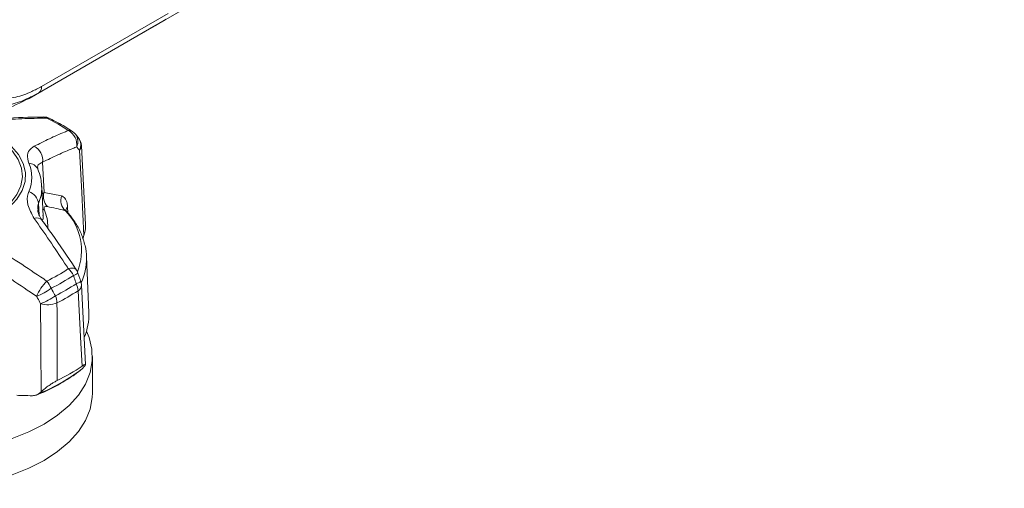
# Model space of a CAD drawing. Header units: millimetres. Extents: x 0 to 1118, y 0 to 864.
# Tile 133 of 235: x 865 to 900, y 260 to 277. Entities that reach past the tile are written whole.
import ezdxf

# ---------------------------------------------------------------- set-up
doc = ezdxf.new("R2010")
doc.units = ezdxf.units.MM

msp = doc.modelspace()

# ---------------------------------------------------------------- linework, layer by layer
at = {"color": 7, "linetype": 'Continuous', "lineweight": 15}
for p, q in [((869.638, 276.876), (1014.012, 360.221)), ((865.084, 274.247), (869.592, 276.85)), ((869.931, 277.045), (865.427, 274.445)), ((869.592, 276.85), (869.603, 276.856)), ((869.603, 276.856), (869.613, 276.862)), ((869.613, 276.862), (869.931, 277.045)), ((869.961, 277.063), (869.638, 276.876)), ((865.427, 274.445), (865.179, 274.317)), ((866.831, 272.854), (866.731, 272.973)), ((867.093, 269.77), (866.947, 272.563)), ((865.581, 270.053), (865.535, 271.121)), ((865.581, 270.053), (865.579, 270.081)), ((866.998, 269.246), (867.036, 269.373)), ((867.213, 266.638), (867.128, 268.62)), ((867.128, 268.62), (867.129, 268.58)), ((866.92, 267.747), (866.82, 268.039)), ((867.094, 264.789), (866.947, 267.613)), ((867.338, 263.777), (867.338, 265.073)), ((867.036, 264.702), (866.998, 264.657)), ((865.439, 263.757), (865.511, 263.822))]:
    msp.add_line(p, q, dxfattribs=at)
at = {"color": 9, "linetype": 'Continuous', "lineweight": 0}
for p, q in [((865.531, 274.674), (870.03, 277.271)), ((865.218, 274.324), (865.427, 274.445)), ((865.568, 271.98), (865.617, 270.904)), ((865.547, 270.856), (865.617, 270.904)), ((865.617, 270.904), (866.239, 270.783)), ((865.421, 270.508), (865.439, 270.11)), ((866.374, 270.258), (866.407, 270.244)), ((866.455, 270.381), (866.465, 270.183))]:
    msp.add_line(p, q, dxfattribs=at)
at = {"color": 7, "linetype": 'Continuous', "lineweight": 15, "flags": 128}
for points in [[(858.99, 270.065), (859.419, 269.854), (859.901, 269.686), (860.423, 269.564), (860.973, 269.493), (861.535, 269.473), (862.096, 269.506), (862.64, 269.59), (863.153, 269.723), (863.623, 269.903), (864.037, 270.123), (864.385, 270.379), (864.656, 270.664), (864.845, 270.97), (864.947, 271.29), (864.958, 271.615), (864.879, 271.937), (864.712, 272.248), (864.46, 272.539), (864.131, 272.802), (863.91, 272.939)], [(865.618, 262.675), (865.076, 262.399), (864.48, 262.163), (863.837, 261.971), (863.159, 261.826), (862.455, 261.731), (861.736, 261.686), (861.013, 261.692), (860.297, 261.75), (859.598, 261.858), (858.928, 262.015), (858.296, 262.218), (857.712, 262.464), (857.185, 262.75), (856.723, 263.071), (856.333, 263.423), (856.021, 263.799), (855.791, 264.195), (855.647, 264.604), (855.592, 265.021), (855.625, 265.438), (855.747, 265.849), (855.803, 265.976)], [(867.126, 265.976), (867.221, 265.747), (867.321, 265.334), (867.332, 264.916), (867.254, 264.501), (867.089, 264.095), (866.838, 263.703), (866.506, 263.332), (866.097, 262.988), (865.618, 262.675)], [(865.618, 261.379), (865.076, 261.103), (864.48, 260.867), (863.837, 260.675), (863.159, 260.53), (862.455, 260.434), (861.736, 260.389), (861.013, 260.396), (860.297, 260.454), (859.598, 260.562), (858.928, 260.718), (858.296, 260.922), (857.712, 261.168), (857.185, 261.454), (856.723, 261.775), (856.333, 262.127), (856.021, 262.503), (855.791, 262.899), (855.647, 263.308), (855.592, 263.724), (855.591, 263.777)], [(867.338, 263.777), (867.332, 263.62), (867.254, 263.205), (867.089, 262.799), (866.838, 262.407), (866.506, 262.036), (866.097, 261.692), (865.618, 261.379)]]:
    msp.add_lwpolyline(points, dxfattribs=at)
at = {"color": 9, "linetype": 'Continuous', "lineweight": 0, "flags": 128}
for points in [[(863.941, 272.829), (864.214, 272.637), (864.496, 272.367), (864.699, 272.075), (864.819, 271.768), (864.852, 271.454), (864.797, 271.141), (864.656, 270.837), (864.432, 270.55), (864.297, 270.419)], [(867.036, 269.373), (866.957, 270.889), (866.944, 271.121), (866.877, 272.404)], [(865.569, 270.327), (865.598, 270.302), (865.633, 270.278)], [(865.58, 269.927), (865.582, 269.995), (865.581, 270.053)], [(866.764, 268.156), (866.754, 268.169), (866.72, 268.195), (866.674, 268.211), (866.617, 268.217), (866.553, 268.212), (866.481, 268.196)], [(866.97, 264.731), (866.926, 265.548), (866.826, 267.412)], [(865.511, 263.822), (865.504, 265.386), (865.503, 265.626), (865.497, 266.951)]]:
    msp.add_lwpolyline(points, dxfattribs=at)
at = {"color": 7, "linetype": 'Continuous', "lineweight": 15}
for centre, radius, start, end in [((865.602, 273.087), 0.5, 63.9361, 90.8084), ((866.348, 272.656), 0.5, 39.7694, 55.7312), ((866.447, 272.537), 0.5, 3.011, 39.6659), ((866.348, 267.879), 0.5, 18.7434, 33.682), ((866.447, 267.586), 0.5, 2.995, 18.7219), ((865.227, 266.558), 1.987, 336.1435, 2.2862), ((863.153, 270.322), 6.77, 295.669, 304.3256)]:
    msp.add_arc(centre, radius, start, end, dxfattribs=at)
at = {"color": 9, "linetype": 'Continuous', "lineweight": 0}
for centre, radius, start, end in [((865.595, 273.39), 0.197, 52.5718, 90.1545), ((865.754, 273.389), 0.162, 65.1502, 103.8545), ((863.009, 267.974), 6.194, 55.9072, 64.0982), ((866.508, 272.881), 0.225, 57.0858, 96.731), ((866.221, 272.604), 0.563, 351.6816, 62.4416), ((866.4, 272.714), 0.423, 333.1807, 38.2834), ((866.5, 272.594), 0.423, 333.1387, 38.0808), ((864.993, 272.039), 0.578, 354.194, 61.3648), ((866.735, 272.56), 0.211, 312.1201, 0.6731), ((863.903, 271.439), 1.279, 336.6795, 23.3205), ((865.052, 271.565), 0.382, 25.5481, 86.1693), ((864.913, 270.448), 0.512, 6.7445, 71.2695), ((864.118, 271.068), 1.418, 336.7792, 1.2536), ((866.121, 270.758), 0.525, 163.7645, 222.7135), ((866.725, 270.628), 0.51, 162.3, 226.4628), ((864.266, 269.7), 1.485, 358.5422, 22.9408), ((864.913, 268.837), 2.038, 338.2196, 44.2207), ((866.612, 270.214), 0.229, 133.1879, 165.4135), ((865.368, 269.752), 0.249, 44.3519, 113.1744), ((865.128, 268.55), 2.002, 334.6039, 0.8591), ((863.009, 273.326), 6.194, 295.9018, 304.0928), ((865.957, 267.612), 0.785, 25.9604, 48.1074), ((867.219, 266.334), 2.069, 136.6463, 154.8053), ((865.028, 267.168), 0.903, 21.401, 40.4735), ((863.065, 273.271), 6.418, 295.9018, 304.0928), ((866.571, 268.32), 0.375, 284.0858, 311.7571), ((866.667, 268.031), 0.381, 284.1008, 311.758), ((864.616, 269.186), 2.103, 290.3631, 306.5849), ((863.107, 273.137), 6.582, 296.2818, 303.7129), ((863.127, 272.956), 6.664, 296.2818, 303.7129), ((866.197, 267.379), 0.63, 3.0296, 26.6676), ((866.71, 267.619), 0.237, 299.4211, 358.4292), ((864.771, 268.917), 2.096, 290.2852, 306.6366), ((865.324, 266.946), 0.755, 2.6362, 22.5457), ((865.747, 267.759), 0.845, 252.778, 293.0208), ((863.05, 269.697), 6.402, 291.9174, 308.0773)]:
    msp.add_arc(centre, radius, start, end, dxfattribs=at)
for points, knots in [([(865.179, 274.317), (865.137, 274.295), (864.89, 274.165), (864.438, 274.016), (863.853, 273.928), (863.308, 273.983), (862.845, 274.164), (862.455, 274.464), (862.145, 274.874), (861.933, 275.382), (861.811, 275.944), (861.796, 276.345), (861.788, 276.547)], [0, 0, 0, 0, 0.023409, 0.135226, 0.250356, 0.362068, 0.477101, 0.57858, 0.690513, 0.805782, 0.901866, 1, 1, 1, 1]), ([(862.142, 276.632), (862.149, 276.446), (862.163, 276.074), (862.282, 275.553), (862.488, 275.081), (862.782, 274.7), (863.145, 274.421), (863.572, 274.252), (864.07, 274.198), (864.611, 274.274), (865.105, 274.444), (865.414, 274.611), (865.531, 274.674)], [0, 0, 0, 0, 0.0929147, 0.1858152, 0.2944776, 0.4031621, 0.5002013, 0.6086254, 0.7170441, 0.8255688, 0.9340808, 1, 1, 1, 1]), ([(865.218, 274.324), (865.215, 274.322), (865.198, 274.313), (865.152, 274.286), (865.113, 274.264), (865.084, 274.247)], [0, 0, 0, 0, 0.0512389, 0.3045526, 1, 1, 1, 1]), ([(865.715, 273.546), (865.642, 273.545), (865.272, 273.54), (864.741, 273.526), (864.276, 273.496), (864.114, 273.486)], [0, 0, 0, 0, 0.138122, 0.700861, 1, 1, 1, 1]), ([(865.27, 272.546), (865.451, 272.638), (865.811, 272.821), (866.214, 272.996), (866.437, 273.086), (866.481, 273.104)], [0, 0, 0, 0, 0.445793, 0.89078, 1, 1, 1, 1]), ([(865.078, 271.946), (865.05, 272.046), (864.994, 272.246), (865.098, 272.438), (865.225, 272.518), (865.27, 272.546)], [0, 0, 0, 0, 0.395963, 0.786901, 1, 1, 1, 1]), ([(866.778, 272.523), (866.734, 272.506), (866.512, 272.418), (866.11, 272.247), (865.749, 272.069), (865.568, 271.98)], [0, 0, 0, 0, 0.1093405, 0.554583, 1, 1, 1, 1]), ([(866.877, 272.404), (866.853, 272.433), (866.82, 272.472), (866.787, 272.512), (866.778, 272.523)], [0, 0, 0, 0, 0.728988, 1, 1, 1, 1]), ([(865.568, 271.98), (865.536, 271.967), (865.448, 271.929), (865.377, 271.857), (865.396, 271.77), (865.4, 271.75)], [0, 0, 0, 0, 0.2996337, 0.8361161, 1, 1, 1, 1]), ([(865.27, 269.98), (865.178, 270.145), (865.004, 270.457), (865.018, 270.776), (865.07, 270.913), (865.078, 270.933)], [0, 0, 0, 0, 0.487113, 0.923782, 1, 1, 1, 1]), ([(865.421, 270.508), (865.416, 270.495), (865.391, 270.433), (865.399, 270.353), (865.405, 270.291)], [0, 0, 0, 0, 0.223962, 1, 1, 1, 1]), ([(866.455, 270.381), (866.451, 270.429), (866.438, 270.562), (866.37, 270.721), (866.283, 270.762), (866.239, 270.783)], [0, 0, 0, 0, 0.217548, 0.609521, 1, 1, 1, 1]), ([(865.735, 270.402), (865.698, 270.404), (865.635, 270.409), (865.608, 270.357), (865.626, 270.302), (865.633, 270.278)], [0, 0, 0, 0, 0.464641, 0.770158, 1, 1, 1, 1]), ([(866.374, 270.258), (866.365, 270.26), (866.156, 270.315), (865.942, 270.359), (865.735, 270.402)], [0, 0, 0, 0, 0.039794, 1, 1, 1, 1]), ([(866.481, 268.196), (866.437, 268.263), (866.214, 268.6), (865.811, 269.202), (865.451, 269.721), (865.27, 269.98)], [0, 0, 0, 0, 0.10922, 0.554207, 1, 1, 1, 1]), ([(863.687, 269.066), (863.991, 268.878), (864.599, 268.502), (865.272, 268.056), (865.642, 267.804), (865.715, 267.754)], [0, 0, 0, 0, 0.4457926, 0.8907799, 1, 1, 1, 1]), ([(865.347, 267.214), (865.275, 267.264), (864.911, 267.514), (864.25, 267.957), (863.654, 268.332), (863.355, 268.52)], [0, 0, 0, 0, 0.109341, 0.554583, 1, 1, 1, 1]), ([(866.76, 267.662), (866.736, 267.733), (866.704, 267.831), (866.672, 267.929), (866.663, 267.956)], [0, 0, 0, 0, 0.72895, 1, 1, 1, 1]), ([(865.869, 267.497), (865.883, 267.474), (865.933, 267.386), (865.984, 267.299), (866.021, 267.235)], [0, 0, 0, 0, 0.27105, 1, 1, 1, 1]), ([(865.497, 266.951), (865.461, 267.015), (865.411, 267.103), (865.361, 267.191), (865.347, 267.214)], [0, 0, 0, 0, 0.728988, 1, 1, 1, 1]), ([(866.078, 266.981), (866.079, 266.7), (866.081, 265.78), (866.084, 264.86), (866.085, 264.22)], [0, 0, 0, 0, 0.304645, 1, 1, 1, 1])]:
    msp.add_open_spline(points, degree=3, knots=knots, dxfattribs=at)
at = {"color": 7, "linetype": 'Continuous', "lineweight": 15}
for points, knots in [([(865.068, 274.238), (865.133, 274.276), (865.21, 274.321), (865.287, 274.367), (865.299, 274.374)], [0, 0, 0, 0, 0.842618, 1, 1, 1, 1]), ([(857.845, 274.247), (857.968, 274.181), (858.302, 274.002), (858.93, 273.76), (859.727, 273.553), (860.584, 273.427), (861.531, 273.381), (862.477, 273.437), (863.379, 273.593), (864.262, 273.836), (864.785, 274.097), (865.084, 274.247)], [0, 0, 0, 0, 0.062705, 0.17058, 0.281665, 0.389429, 0.500417, 0.63527, 0.742285, 0.852425, 1, 1, 1, 1]), ([(865.595, 273.586), (865.574, 273.586), (865.115, 273.584), (864.622, 273.569), (864.144, 273.533), (864.114, 273.531)], [0, 0, 0, 0, 0.04288, 0.941281, 1, 1, 1, 1]), ([(866.63, 273.069), (866.54, 273.128), (866.288, 273.295), (866.005, 273.441), (865.822, 273.536)], [0, 0, 0, 0, 0.354346, 1, 1, 1, 1]), ([(865.398, 271.728), (865.393, 271.748), (865.388, 271.768), (865.387, 271.758), (865.387, 271.758)], [0, 0, 0, 0, 0.959406, 1, 1, 1, 1]), ([(865.527, 271.093), (865.526, 271.17), (865.522, 271.364), (865.459, 271.576), (865.406, 271.708), (865.397, 271.729)], [0, 0, 0, 0, 0.354352, 0.894473, 1, 1, 1, 1]), ([(865.545, 269.927), (865.544, 269.929), (865.493, 269.994), (865.433, 270.111), (865.391, 270.239), (865.391, 270.278), (865.392, 270.292)], [0, 0, 0, 0, 0.011761, 0.428555, 0.8047, 1, 1, 1, 1]), ([(866.409, 270.247), (866.408, 270.247), (866.384, 270.263), (866.376, 270.297), (866.377, 270.29), (866.378, 270.289)], [0, 0, 0, 0, 0.005209, 0.764907, 1, 1, 1, 1]), ([(867.127, 268.573), (867.128, 268.582), (867.138, 268.732), (867.082, 269.02), (866.958, 269.427), (866.749, 269.818), (866.553, 270.088), (866.427, 270.225), (866.408, 270.246)], [0, 0, 0, 0, 0.016365, 0.249572, 0.482544, 0.718059, 0.958173, 1, 1, 1, 1]), ([(866.764, 268.156), (866.751, 268.175), (866.467, 268.606), (866.061, 269.2), (865.665, 269.757), (865.545, 269.925)], [0, 0, 0, 0, 0.031433, 0.707061, 1, 1, 1, 1]), ([(867.088, 269.77), (867.09, 269.747), (867.104, 269.618), (867.067, 269.484), (867.036, 269.373)], [0, 0, 0, 0, 0.177192, 1, 1, 1, 1]), ([(866.283, 264.167), (866.425, 264.251), (866.676, 264.4), (866.89, 264.572), (866.983, 264.646)], [0, 0, 0, 0, 0.565196, 1, 1, 1, 1]), ([(867.036, 264.702), (867.064, 264.738), (867.105, 264.79), (867.087, 264.799), (867.046, 264.781), (866.995, 264.747), (866.97, 264.731)], [0, 0, 0, 0, 0.455736, 0.663828, 0.840546, 1, 1, 1, 1]), ([(866.085, 264.22), (866.051, 264.202), (865.983, 264.167), (865.854, 264.087), (865.68, 263.967), (865.576, 263.878), (865.511, 263.822)], [0, 0, 0, 0, 0.161654, 0.322164, 0.570665, 1, 1, 1, 1]), ([(865.355, 263.706), (865.439, 263.741), (865.726, 263.861), (866.041, 264.013), (866.248, 264.144), (866.283, 264.167)], [0, 0, 0, 0, 0.254313, 0.873516, 1, 1, 1, 1]), ([(864.654, 263.694), (864.73, 263.691), (864.915, 263.685), (865.1, 263.682), (865.209, 263.68)], [0, 0, 0, 0, 0.4060816, 1, 1, 1, 1]), ([(865.209, 263.68), (865.26, 263.684), (865.348, 263.69), (865.412, 263.737), (865.439, 263.757)], [0, 0, 0, 0, 0.576857, 1, 1, 1, 1])]:
    msp.add_open_spline(points, degree=3, knots=knots, dxfattribs=at)
at = {"color": 9, "linetype": 'Continuous', "lineweight": 0}
msp.add_open_spline([(865.427, 274.445), (865.442, 274.456), (865.473, 274.478), (865.506, 274.531), (865.527, 274.596), (865.53, 274.648), (865.531, 274.674)], degree=3, dxfattribs=at)

doc.saveas('drawing.dxf')
